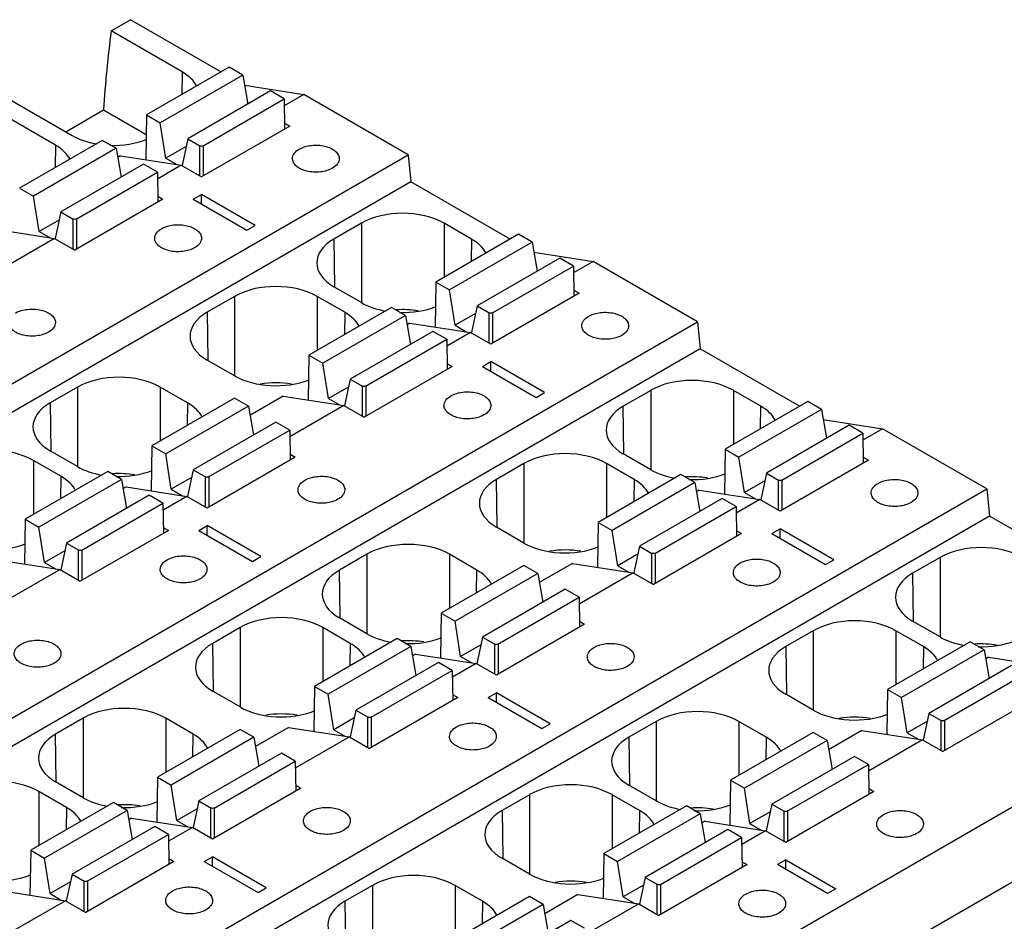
# Model space of a CAD drawing. Header units: inches. Extents: x 0 to 22, y 0 to 17.
# Tile 15 of 51: x 2.4 to 3.4, y 14.4 to 15.3. Entities that reach past the tile are written whole.
import ezdxf

# ---------------------------------------------------------------- set-up
doc = ezdxf.new("R2010")
doc.units = ezdxf.units.IN
doc.header["$LTSCALE"] = 1.21
doc.header["$MEASUREMENT"] = 0
doc.layers.get('0').update_dxf_attribs({"linetype": 'CONTINUOUS'})

msp = doc.modelspace()

# ---------------------------------------------------------------- linework, layer by layer
at = {"color": 7, "linetype": 'CONTINUOUS'}
for p, q in [((2.49389, 15.28703), (2.51344, 15.29832)), ((2.6047, 15.24563), (2.51344, 15.29832)), ((2.56559, 15.24563), (2.49389, 15.28703)), ((2.61305, 15.25045), (2.52953, 15.20223)), ((2.62696, 15.24241), (2.61305, 15.25045)), ((2.62696, 15.24241), (2.54345, 15.19419)), ((2.56559, 15.24563), (2.56525, 15.22285)), ((2.62696, 15.24241), (2.63205, 15.2132)), ((2.62873, 15.23227), (2.68868, 15.22285)), ((2.38267, 15.22281), (2.45437, 15.18141)), ((2.6548, 15.22634), (2.57129, 15.17812)), ((2.66872, 15.2183), (2.6548, 15.22634)), ((2.68868, 15.22285), (2.66883, 15.21139)), ((2.79405, 15.16202), (2.68868, 15.22285)), ((2.43753, 15.17169), (2.36583, 15.21309)), ((2.58675, 15.17097), (2.66872, 15.2183)), ((2.66872, 15.2183), (2.66918, 15.18803)), ((2.44796, 15.18511), (2.48618, 15.20718)), ((2.48618, 15.20718), (2.52923, 15.18232)), ((2.52953, 15.20223), (2.52884, 15.15689)), ((2.52953, 15.20223), (2.54345, 15.19419)), ((2.54912, 15.15849), (2.54345, 15.19419)), ((2.67429, 15.19098), (2.58521, 15.13954)), ((2.66909, 15.19398), (2.67429, 15.19098)), ((2.48499, 15.17651), (2.40147, 15.12829)), ((2.43753, 15.17169), (2.43719, 15.14891)), ((2.49891, 15.16847), (2.48499, 15.17651)), ((2.56962, 15.17033), (2.54912, 15.15849)), ((2.57129, 15.17812), (2.56554, 15.15117)), ((2.57129, 15.17812), (2.58366, 15.17097)), ((2.58354, 15.14051), (2.58354, 15.17105)), ((2.58688, 15.17105), (2.58688, 15.14051)), ((1.64709, 14.49978), (2.79405, 15.16202)), ((2.49891, 15.16847), (2.41539, 15.12025)), ((2.49891, 15.16847), (2.50399, 15.13926)), ((2.50342, 15.16083), (2.50053, 15.15916)), ((2.50342, 15.16083), (2.5648, 15.15133)), ((2.79405, 15.16202), (2.79678, 15.13472)), ((2.52674, 15.1524), (2.44323, 15.10418)), ((2.54066, 15.14436), (2.52674, 15.1524)), ((2.5648, 15.15133), (2.54077, 15.13745)), ((2.54912, 15.15849), (2.56034, 15.15202)), ((2.5648, 15.15133), (2.58521, 15.13954)), ((2.45869, 15.09703), (2.54066, 15.14436)), ((2.54066, 15.14436), (2.54112, 15.11409)), ((2.79678, 15.13472), (1.64982, 14.47248)), ((2.89701, 15.07686), (2.79678, 15.13472)), ((2.40147, 15.12829), (2.41539, 15.12025)), ((2.42106, 15.08455), (2.41539, 15.12025)), ((2.57685, 15.11704), (2.58521, 15.12186)), ((2.58521, 15.11222), (2.58521, 15.12186)), ((2.63949, 15.09052), (2.58521, 15.12186)), ((2.54623, 15.11704), (2.45715, 15.0656)), ((2.54103, 15.12004), (2.54623, 15.11704)), ((2.57685, 15.11704), (2.63114, 15.0857)), ((2.44323, 15.10418), (2.43748, 15.07723)), ((2.44323, 15.10418), (2.4556, 15.09703)), ((2.44157, 15.09639), (2.42106, 15.08455)), ((2.45548, 15.06657), (2.45548, 15.09711)), ((2.45882, 15.09711), (2.45882, 15.06657)), ((2.63114, 15.0857), (2.63949, 15.09052)), ((2.74667, 15.09286), (2.71896, 15.07686)), ((2.74667, 15.09286), (2.74667, 15.01264)), ((2.83019, 15.09286), (2.83019, 15.03828)), ((2.8579, 15.07686), (2.83019, 15.09286)), ((2.37536, 15.08689), (2.43674, 15.07739)), ((2.42106, 15.08455), (2.43228, 15.07808)), ((2.90535, 15.08168), (2.82184, 15.03345)), ((2.91927, 15.07364), (2.90535, 15.08168)), ((2.43674, 15.07739), (2.38209, 15.04583)), ((2.43674, 15.07739), (2.45715, 15.0656)), ((2.71896, 15.07686), (2.71969, 15.02865)), ((2.91927, 15.07364), (2.83576, 15.02542)), ((2.8579, 15.07686), (2.85756, 15.05408)), ((2.91927, 15.07364), (2.92435, 15.04442)), ((2.92104, 15.0635), (2.98099, 15.05408)), ((2.94711, 15.05757), (2.86359, 15.00934)), ((2.96103, 15.04953), (2.94711, 15.05757)), ((2.98099, 15.05408), (2.96114, 15.04261)), ((3.08635, 14.99324), (2.98099, 15.05408)), ((2.87906, 15.0022), (2.96103, 15.04953)), ((2.96103, 15.04953), (2.96149, 15.01925)), ((2.82184, 15.03345), (2.82115, 14.98812)), ((2.82184, 15.03345), (2.83576, 15.02542)), ((2.74667, 15.01264), (2.71896, 15.02864)), ((2.84143, 14.98972), (2.83576, 15.02542)), ((2.9666, 15.02221), (2.87751, 14.97077)), ((2.9614, 15.02521), (2.9666, 15.02221)), ((2.61861, 15.01892), (2.5909, 15.00292)), ((2.61861, 15.01892), (2.61861, 14.9387)), ((2.70213, 15.01892), (2.70213, 14.96434)), ((2.72984, 15.00292), (2.70213, 15.01892)), ((2.5909, 15.00292), (2.59163, 14.95471)), ((2.77729, 15.00774), (2.69378, 14.95951)), ((2.72984, 15.00292), (2.7295, 14.98014)), ((2.79121, 14.9997), (2.77729, 15.00774)), ((2.86193, 15.00155), (2.84143, 14.98972)), ((2.86359, 15.00934), (2.85784, 14.98239)), ((2.86359, 15.00934), (2.87597, 15.0022)), ((2.87584, 14.97173), (2.87584, 15.00227)), ((2.87918, 15.00227), (2.87918, 14.97173)), ((1.93939, 14.331), (3.08635, 14.99324)), ((2.79121, 14.9997), (2.7077, 14.95148)), ((2.79121, 14.9997), (2.79629, 14.97049)), ((2.79573, 14.99205), (2.79283, 14.99038)), ((2.79573, 14.99205), (2.85711, 14.98255)), ((3.08635, 14.99324), (3.08909, 14.96595)), ((2.81905, 14.98363), (2.73554, 14.9354)), ((2.83297, 14.97559), (2.81905, 14.98363)), ((2.85711, 14.98255), (2.83308, 14.96867)), ((2.84143, 14.98972), (2.85264, 14.98324)), ((2.87751, 14.97077), (2.85711, 14.98255)), ((2.751, 14.92826), (2.83297, 14.97559)), ((2.83297, 14.97559), (2.83343, 14.94532)), ((3.08909, 14.96595), (1.94213, 14.30371)), ((3.18931, 14.90808), (3.08909, 14.96595)), ((2.61861, 14.9387), (2.5909, 14.9547)), ((2.69378, 14.95951), (2.69309, 14.91418)), ((2.69378, 14.95951), (2.7077, 14.95148)), ((2.71337, 14.91578), (2.7077, 14.95148)), ((2.83334, 14.95127), (2.83854, 14.94827)), ((2.86916, 14.94827), (2.87751, 14.95309)), ((2.87751, 14.94344), (2.87751, 14.95309)), ((2.9318, 14.92174), (2.87751, 14.95309)), ((2.83854, 14.94827), (2.74946, 14.89683)), ((2.86916, 14.94827), (2.92345, 14.91692)), ((2.73554, 14.9354), (2.72979, 14.90845)), ((2.73554, 14.9354), (2.74791, 14.92826)), ((2.45993, 14.9273), (2.43222, 14.9113)), ((2.45993, 14.9273), (2.45993, 14.84708)), ((2.54345, 14.9273), (2.54345, 14.87272)), ((2.57116, 14.9113), (2.54345, 14.9273)), ((2.73387, 14.92761), (2.71337, 14.91578)), ((2.74779, 14.89779), (2.74779, 14.92833)), ((2.75113, 14.92833), (2.75113, 14.89779)), ((2.92345, 14.91692), (2.9318, 14.92174)), ((3.03898, 14.92408), (3.01127, 14.90808)), ((3.03898, 14.92408), (3.03898, 14.84386)), ((3.12249, 14.92408), (3.12249, 14.8695)), ((3.15021, 14.90808), (3.12249, 14.92408)), ((2.43222, 14.9113), (2.43295, 14.86309)), ((2.61861, 14.91612), (2.5351, 14.86789)), ((2.57116, 14.9113), (2.57082, 14.88852)), ((2.63253, 14.90808), (2.61861, 14.91612)), ((2.66767, 14.91811), (2.63415, 14.89876)), ((2.66767, 14.91811), (2.72905, 14.90861)), ((2.71337, 14.91578), (2.72458, 14.9093)), ((3.19766, 14.9129), (3.11414, 14.86468)), ((3.21158, 14.90486), (3.19766, 14.9129)), ((2.63253, 14.90808), (2.54902, 14.85986)), ((2.63253, 14.90808), (2.63761, 14.87886)), ((2.72905, 14.90861), (2.6744, 14.87705)), ((2.72905, 14.90861), (2.74946, 14.89683)), ((3.012, 14.85987), (3.01127, 14.90808)), ((3.21158, 14.90486), (3.12806, 14.85664)), ((3.14986, 14.8853), (3.15021, 14.90808)), ((3.21158, 14.90486), (3.21666, 14.87565)), ((2.66037, 14.892), (2.57685, 14.84378)), ((2.67429, 14.88397), (2.66037, 14.892)), ((3.21334, 14.89472), (3.2733, 14.8853)), ((2.59232, 14.83664), (2.67429, 14.88397)), ((2.67429, 14.88397), (2.67475, 14.85369)), ((3.23942, 14.88879), (3.1559, 14.84057)), ((3.25334, 14.88075), (3.23942, 14.88879)), ((3.2733, 14.8853), (3.25344, 14.87384)), ((3.37866, 14.82447), (3.2733, 14.8853)), ((3.17137, 14.83342), (3.25334, 14.88075)), ((3.25334, 14.88075), (3.2538, 14.85048)), ((2.45993, 14.84708), (2.43222, 14.86308)), ((2.5351, 14.86789), (2.53441, 14.82256)), ((2.5351, 14.86789), (2.54902, 14.85986)), ((3.11414, 14.86468), (3.11346, 14.81934)), ((3.11414, 14.86468), (3.12806, 14.85664)), ((2.41539, 14.85336), (2.41539, 14.79878)), ((2.4431, 14.83736), (2.41539, 14.85336)), ((2.55469, 14.82416), (2.54902, 14.85986)), ((2.67986, 14.85665), (2.59077, 14.80521)), ((2.67466, 14.85965), (2.67986, 14.85665)), ((3.03898, 14.84386), (3.01127, 14.85986)), ((3.13374, 14.82094), (3.12806, 14.85664)), ((3.25891, 14.85343), (3.16982, 14.80199)), ((3.25371, 14.85643), (3.25891, 14.85343)), ((2.49055, 14.84218), (2.40704, 14.79395)), ((2.50447, 14.83414), (2.49055, 14.84218)), ((2.57685, 14.84378), (2.5711, 14.81683)), ((2.57685, 14.84378), (2.58923, 14.83664)), ((2.91092, 14.85014), (2.88321, 14.83414)), ((2.91092, 14.85014), (2.91092, 14.76992)), ((2.99444, 14.85014), (2.99444, 14.79556)), ((3.02215, 14.83414), (2.99444, 14.85014)), ((2.50447, 14.83414), (2.42096, 14.78592)), ((2.4431, 14.83736), (2.44276, 14.81458)), ((2.50447, 14.83414), (2.50955, 14.80493)), ((2.57519, 14.83599), (2.55469, 14.82416)), ((2.5891, 14.80617), (2.5891, 14.83671)), ((2.59244, 14.83671), (2.59244, 14.80617)), ((2.88394, 14.78593), (2.88321, 14.83414)), ((3.0696, 14.83896), (2.98609, 14.79074)), ((3.02215, 14.83414), (3.0218, 14.81136)), ((3.08352, 14.83092), (3.0696, 14.83896)), ((3.15424, 14.83278), (3.13374, 14.82094)), ((3.1559, 14.84057), (3.15015, 14.81362)), ((3.1559, 14.84057), (3.16828, 14.83342)), ((3.16815, 14.80296), (3.16815, 14.8335)), ((3.17149, 14.8335), (3.17149, 14.80296)), ((2.2317, 14.16223), (3.37866, 14.82447)), ((2.50899, 14.82649), (2.50609, 14.82482)), ((2.50899, 14.82649), (2.57037, 14.81699)), ((2.55469, 14.82416), (2.5659, 14.81768)), ((3.08352, 14.83092), (3.00001, 14.7827)), ((3.08352, 14.83092), (3.0886, 14.80171)), ((3.08803, 14.82328), (3.08514, 14.82161)), ((3.08803, 14.82328), (3.14942, 14.81378)), ((3.37866, 14.82447), (3.3814, 14.79717)), ((2.53231, 14.81807), (2.4488, 14.76984)), ((2.54623, 14.81003), (2.53231, 14.81807)), ((2.57037, 14.81699), (2.54634, 14.80311)), ((2.59077, 14.80521), (2.57037, 14.81699)), ((3.11136, 14.81485), (3.02784, 14.76663)), ((3.12528, 14.80681), (3.11136, 14.81485)), ((3.14942, 14.81378), (3.12538, 14.7999)), ((3.13374, 14.82094), (3.14495, 14.81447)), ((3.16982, 14.80199), (3.14942, 14.81378)), ((2.46426, 14.7627), (2.54623, 14.81003)), ((2.54623, 14.81003), (2.54669, 14.77976)), ((3.04331, 14.75948), (3.12528, 14.80681)), ((3.12528, 14.80681), (3.12574, 14.77654)), ((3.3814, 14.79717), (2.23444, 14.13493)), ((2.40704, 14.79395), (2.40635, 14.74862)), ((2.40704, 14.79395), (2.42096, 14.78592)), ((3.48162, 14.73931), (3.3814, 14.79717)), ((2.42663, 14.75022), (2.42096, 14.78592)), ((2.5518, 14.78271), (2.46272, 14.73127)), ((2.5466, 14.78571), (2.5518, 14.78271)), ((2.58242, 14.78271), (2.59077, 14.78753)), ((2.58242, 14.78271), (2.63671, 14.75136)), ((2.59077, 14.77788), (2.59077, 14.78753)), ((2.64506, 14.75618), (2.59077, 14.78753)), ((2.91092, 14.76992), (2.88321, 14.78592)), ((2.98609, 14.79074), (2.9854, 14.7454)), ((2.98609, 14.79074), (3.00001, 14.7827)), ((3.00568, 14.747), (3.00001, 14.7827)), ((3.12565, 14.78249), (3.13085, 14.77949)), ((3.16147, 14.77949), (3.16982, 14.78431)), ((3.16982, 14.77467), (3.16982, 14.78431)), ((3.22411, 14.75297), (3.16982, 14.78431)), ((3.13085, 14.77949), (3.04176, 14.72805)), ((3.16147, 14.77949), (3.21576, 14.74815)), ((2.44713, 14.76205), (2.42663, 14.75022)), ((2.4488, 14.76984), (2.44304, 14.74289)), ((2.4488, 14.76984), (2.46117, 14.7627)), ((2.46104, 14.73223), (2.46104, 14.76277)), ((2.46439, 14.76277), (2.46439, 14.73223)), ((3.02784, 14.76663), (3.02209, 14.73968)), ((3.02784, 14.76663), (3.04022, 14.75948)), ((2.38093, 14.75255), (2.44231, 14.74305)), ((2.63671, 14.75136), (2.64506, 14.75618)), ((2.75224, 14.75852), (2.72453, 14.74252)), ((2.75224, 14.75852), (2.75224, 14.6783)), ((2.83575, 14.75852), (2.83575, 14.70394)), ((2.86347, 14.74252), (2.83575, 14.75852)), ((3.02618, 14.75884), (3.00568, 14.747)), ((3.04009, 14.72902), (3.04009, 14.75956)), ((3.04343, 14.75956), (3.04343, 14.72902)), ((3.21576, 14.74815), (3.22411, 14.75297)), ((3.33129, 14.75531), (3.30358, 14.73931)), ((3.33129, 14.75531), (3.33129, 14.67509)), ((2.44231, 14.74305), (2.38765, 14.71149)), ((2.42663, 14.75022), (2.43784, 14.74374)), ((2.44231, 14.74305), (2.46272, 14.73127)), ((2.72526, 14.69431), (2.72453, 14.74252)), ((2.91092, 14.74734), (2.8274, 14.69912)), ((2.86312, 14.71974), (2.86347, 14.74252)), ((2.92484, 14.7393), (2.91092, 14.74734)), ((2.95998, 14.74934), (2.92646, 14.72999)), ((2.95998, 14.74934), (3.02136, 14.73984)), ((3.00568, 14.747), (3.01689, 14.74053)), ((2.92484, 14.7393), (2.84132, 14.69108)), ((2.92484, 14.7393), (2.92992, 14.71009)), ((3.02136, 14.73984), (2.9667, 14.70828)), ((3.02136, 14.73984), (3.04176, 14.72805)), ((3.30358, 14.73931), (3.3043, 14.6911)), ((2.95268, 14.72323), (2.86916, 14.67501)), ((2.9666, 14.71519), (2.95268, 14.72323)), ((2.88463, 14.66786), (2.9666, 14.71519)), ((2.9666, 14.71519), (2.96706, 14.68492)), ((2.75224, 14.6783), (2.72453, 14.6943)), ((2.8274, 14.69912), (2.82672, 14.65378)), ((2.8274, 14.69912), (2.84132, 14.69108)), ((2.62418, 14.68458), (2.59647, 14.66858)), ((2.62418, 14.68458), (2.62418, 14.60436)), ((2.7077, 14.68458), (2.7077, 14.63)), ((2.73541, 14.66858), (2.7077, 14.68458)), ((2.847, 14.65538), (2.84132, 14.69108)), ((2.97217, 14.68787), (2.88308, 14.63643)), ((2.96697, 14.69087), (2.97217, 14.68787)), ((3.33129, 14.67509), (3.30358, 14.69109)), ((2.78286, 14.6734), (2.69935, 14.62518)), ((2.79678, 14.66536), (2.78286, 14.6734)), ((2.86916, 14.67501), (2.86341, 14.64806)), ((2.86916, 14.67501), (2.88154, 14.66786)), ((3.20323, 14.68137), (3.17552, 14.66537)), ((3.20323, 14.68137), (3.20323, 14.60115)), ((3.28674, 14.68137), (3.28674, 14.62679)), ((3.31446, 14.66537), (3.28674, 14.68137)), ((2.5972, 14.62037), (2.59647, 14.66858)), ((2.79678, 14.66536), (2.71326, 14.61714)), ((2.73541, 14.66858), (2.73506, 14.6458)), ((2.79678, 14.66536), (2.80186, 14.63615)), ((2.8675, 14.66722), (2.847, 14.65538)), ((2.88141, 14.6374), (2.88141, 14.66794)), ((2.88475, 14.66794), (2.88475, 14.6374)), ((3.17552, 14.66537), (3.17625, 14.61716)), ((3.36191, 14.67019), (3.27839, 14.62197)), ((3.31446, 14.66537), (3.31411, 14.64259)), ((3.37583, 14.66215), (3.36191, 14.67019)), ((2.52235, 13.99441), (3.66931, 14.65665)), ((2.80129, 14.65772), (2.7984, 14.65605)), ((2.80129, 14.65772), (2.86268, 14.64822)), ((2.847, 14.65538), (2.85821, 14.64891)), ((3.37583, 14.66215), (3.29231, 14.61393)), ((3.37583, 14.66215), (3.38091, 14.63294)), ((3.38034, 14.6545), (3.37745, 14.65283)), ((3.38034, 14.6545), (3.44173, 14.645)), ((2.82462, 14.64929), (2.7411, 14.60107)), ((2.83854, 14.64125), (2.82462, 14.64929)), ((2.86268, 14.64822), (2.83864, 14.63434)), ((2.88308, 14.63643), (2.86268, 14.64822)), ((3.40367, 14.64608), (3.32015, 14.59785)), ((2.75657, 14.59392), (2.83854, 14.64125)), ((2.83854, 14.64125), (2.839, 14.61098)), ((3.33562, 14.59071), (3.41759, 14.63804)), ((2.69935, 14.62518), (2.69866, 14.57984)), ((2.69935, 14.62518), (2.71326, 14.61714)), ((2.62418, 14.60436), (2.59647, 14.62036)), ((2.71894, 14.58144), (2.71326, 14.61714)), ((2.84411, 14.61393), (2.75502, 14.56249)), ((2.83891, 14.61693), (2.84411, 14.61393)), ((2.87473, 14.61393), (2.88308, 14.61875)), ((2.87473, 14.61393), (2.92902, 14.58259)), ((2.88308, 14.60911), (2.88308, 14.61875)), ((2.93737, 14.58741), (2.88308, 14.61875)), ((3.20323, 14.60115), (3.17552, 14.61715)), ((3.27839, 14.62197), (3.27771, 14.57663)), ((3.27839, 14.62197), (3.29231, 14.61393)), ((3.29799, 14.57823), (3.29231, 14.61393)), ((3.42316, 14.61072), (3.33407, 14.55928)), ((2.4655, 14.59296), (2.43779, 14.57696)), ((2.4655, 14.59296), (2.4655, 14.51274)), ((2.54901, 14.59296), (2.54901, 14.53838)), ((2.57673, 14.57696), (2.54901, 14.59296)), ((2.73944, 14.59328), (2.71894, 14.58144)), ((2.7411, 14.60107), (2.73535, 14.57412)), ((2.7411, 14.60107), (2.75348, 14.59392)), ((2.75335, 14.56346), (2.75335, 14.594)), ((2.75669, 14.594), (2.75669, 14.56346)), ((3.32015, 14.59785), (3.3144, 14.5709)), ((3.32015, 14.59785), (3.33253, 14.59071)), ((2.52953, 13.92276), (3.67649, 14.585)), ((2.67324, 14.58378), (2.63972, 14.56443)), ((2.67324, 14.58378), (2.73462, 14.57428)), ((2.92902, 14.58259), (2.93737, 14.58741)), ((3.04455, 14.58975), (3.01684, 14.57375)), ((3.04455, 14.58975), (3.04455, 14.50953)), ((3.12806, 14.58975), (3.12806, 14.53517)), ((3.15578, 14.57375), (3.12806, 14.58975)), ((3.31849, 14.59006), (3.29799, 14.57823)), ((3.3324, 14.56024), (3.3324, 14.59078)), ((3.33574, 14.59078), (3.33574, 14.56024)), ((2.43852, 14.52875), (2.43779, 14.57696)), ((2.62418, 14.58178), (2.54066, 14.53356)), ((2.6381, 14.57374), (2.55458, 14.52552)), ((2.57638, 14.55418), (2.57673, 14.57696)), ((2.6381, 14.57374), (2.62418, 14.58178)), ((2.6381, 14.57374), (2.64318, 14.54453)), ((2.73462, 14.57428), (2.67996, 14.54272)), ((2.71894, 14.58144), (2.73015, 14.57497)), ((2.73462, 14.57428), (2.75502, 14.56249)), ((3.01684, 14.57375), (3.01756, 14.52554)), ((3.20323, 14.57857), (3.11971, 14.53034)), ((3.15578, 14.57375), (3.15543, 14.55097)), ((3.21715, 14.57053), (3.20323, 14.57857)), ((3.25228, 14.58056), (3.21877, 14.56121)), ((3.25228, 14.58056), (3.31367, 14.57106)), ((3.29799, 14.57823), (3.3092, 14.57175)), ((3.21715, 14.57053), (3.13363, 14.52231)), ((3.21715, 14.57053), (3.22223, 14.54131)), ((3.31367, 14.57106), (3.25901, 14.5395)), ((3.31367, 14.57106), (3.33407, 14.55928)), ((2.66594, 14.55767), (2.58242, 14.50945)), ((2.67986, 14.54963), (2.66594, 14.55767)), ((3.24499, 14.55446), (3.16147, 14.50623)), ((3.25891, 14.54642), (3.24499, 14.55446)), ((2.59789, 14.5023), (2.67986, 14.54963)), ((2.67986, 14.54963), (2.68032, 14.51936)), ((3.17693, 14.49909), (3.25891, 14.54642)), ((3.25891, 14.54642), (3.25936, 14.51614)), ((2.54066, 14.53356), (2.53998, 14.48822)), ((2.54066, 14.53356), (2.55458, 14.52552)), ((2.4655, 14.51274), (2.43779, 14.52874)), ((2.56026, 14.48982), (2.55458, 14.52552)), ((2.68023, 14.52531), (2.68543, 14.52231)), ((3.04455, 14.50953), (3.01684, 14.52553)), ((3.11971, 14.53034), (3.11903, 14.48501)), ((3.11971, 14.53034), (3.13363, 14.52231)), ((2.42096, 14.51902), (2.42096, 14.46444)), ((2.44867, 14.50302), (2.42096, 14.51902)), ((2.68543, 14.52231), (2.59634, 14.47087)), ((2.91649, 14.51581), (2.88878, 14.49981)), ((2.91649, 14.51581), (2.91649, 14.43559)), ((3, 14.51581), (3, 14.46123)), ((3.02772, 14.49981), (3, 14.51581)), ((3.13931, 14.48661), (3.13363, 14.52231)), ((3.26447, 14.5191), (3.17539, 14.46766)), ((3.25927, 14.5221), (3.26447, 14.5191)), ((2.49612, 14.50784), (2.41261, 14.45962)), ((2.51004, 14.4998), (2.49612, 14.50784)), ((2.58242, 14.50945), (2.57667, 14.4825)), ((2.58242, 14.50945), (2.5948, 14.5023)), ((3.07517, 14.50463), (2.99165, 14.4564)), ((3.08909, 14.49659), (3.07517, 14.50463)), ((3.16147, 14.50623), (3.15572, 14.47928)), ((3.16147, 14.50623), (3.17385, 14.49909)), ((2.51004, 14.4998), (2.42652, 14.45158)), ((2.44867, 14.50302), (2.44832, 14.48024)), ((2.51004, 14.4998), (2.51512, 14.47059)), ((2.58076, 14.50166), (2.56026, 14.48982)), ((2.59467, 14.47184), (2.59467, 14.50238)), ((2.59801, 14.50238), (2.59801, 14.47184)), ((2.88878, 14.49981), (2.88951, 14.4516)), ((3.08909, 14.49659), (3.00557, 14.44837)), ((3.02772, 14.49981), (3.02737, 14.47703)), ((3.08909, 14.49659), (3.09417, 14.46738)), ((3.15981, 14.49844), (3.13931, 14.48661)), ((3.17372, 14.46862), (3.17372, 14.49916)), ((3.17706, 14.49916), (3.17706, 14.46862)), ((2.53788, 14.48373), (2.45436, 14.43551)), ((2.51455, 14.49216), (2.51166, 14.49049)), ((2.51455, 14.49216), (2.57594, 14.48266)), ((2.5518, 14.47569), (2.53788, 14.48373)), ((2.56026, 14.48982), (2.57147, 14.48335)), ((3.0936, 14.48894), (3.09071, 14.48727)), ((3.0936, 14.48894), (3.15499, 14.47944)), ((3.13931, 14.48661), (3.15052, 14.48013)), ((2.46983, 14.42836), (2.5518, 14.47569)), ((2.5518, 14.47569), (2.55226, 14.44542)), ((2.57594, 14.48266), (2.5519, 14.46878)), ((2.59634, 14.47087), (2.57594, 14.48266)), ((3.11693, 14.48052), (3.03341, 14.43229)), ((3.13085, 14.47248), (3.11693, 14.48052)), ((3.15499, 14.47944), (3.13095, 14.46556)), ((3.17539, 14.46766), (3.15499, 14.47944)), ((3.04887, 14.42515), (3.13085, 14.47248)), ((3.13085, 14.47248), (3.13131, 14.44221)), ((2.41261, 14.45962), (2.41192, 14.41428)), ((2.41261, 14.45962), (2.42652, 14.45158)), ((2.99165, 14.4564), (2.99097, 14.41107)), ((2.99165, 14.4564), (3.00557, 14.44837)), ((2.4322, 14.41588), (2.42652, 14.45158)), ((2.55737, 14.44837), (2.46828, 14.39693)), ((2.55217, 14.45137), (2.55737, 14.44837)), ((2.58799, 14.44837), (2.59634, 14.45319)), ((2.58799, 14.44837), (2.64228, 14.41703)), ((2.59634, 14.44355), (2.59634, 14.45319)), ((2.65063, 14.42185), (2.59634, 14.45319)), ((2.91649, 14.43559), (2.88878, 14.45159)), ((3.01125, 14.41267), (3.00557, 14.44837)), ((3.13642, 14.44516), (3.04733, 14.39372)), ((3.13122, 14.44816), (3.13642, 14.44516)), ((3.17539, 14.44998), (3.16704, 14.44516)), ((3.21772, 14.4159), (3.16704, 14.44516)), ((3.17539, 14.44033), (3.17539, 14.44998)), ((3.17539, 14.44998), (3.22607, 14.42072)), ((2.45436, 14.43551), (2.44861, 14.40856)), ((2.45436, 14.43551), (2.46674, 14.42836)), ((2.4527, 14.42772), (2.4322, 14.41588)), ((2.46661, 14.3979), (2.46661, 14.42844)), ((2.46995, 14.42844), (2.46995, 14.3979)), ((2.75781, 14.42419), (2.7301, 14.40819)), ((2.75781, 14.42419), (2.75781, 14.34397)), ((2.84132, 14.42419), (2.84132, 14.36961)), ((2.86904, 14.40819), (2.84132, 14.42419)), ((3.03175, 14.4245), (3.01125, 14.41267)), ((3.03341, 14.43229), (3.02766, 14.40534)), ((3.03341, 14.43229), (3.04579, 14.42515)), ((3.04566, 14.39468), (3.04566, 14.42522)), ((3.049, 14.42522), (3.049, 14.39468)), ((2.3865, 14.41822), (2.44788, 14.40872)), ((2.4322, 14.41588), (2.44341, 14.40941)), ((2.64228, 14.41703), (2.65063, 14.42185)), ((2.96554, 14.415), (2.93203, 14.39565)), ((2.96554, 14.415), (3.02693, 14.4055)), ((3.22607, 14.42072), (3.21772, 14.4159)), ((2.44788, 14.40872), (2.39322, 14.37716)), ((2.44788, 14.40872), (2.46828, 14.39693)), ((2.7301, 14.40819), (2.73082, 14.35998)), ((2.91649, 14.41301), (2.83297, 14.36478)), ((2.93041, 14.40497), (2.84689, 14.35675)), ((2.86904, 14.40819), (2.86869, 14.38541)), ((2.93041, 14.40497), (2.91649, 14.41301)), ((2.93041, 14.40497), (2.93549, 14.37575)), ((3.02693, 14.4055), (2.97227, 14.37394)), ((3.01125, 14.41267), (3.02246, 14.40619)), ((3.02693, 14.4055), (3.04733, 14.39372)), ((2.95825, 14.38889), (2.87473, 14.34067)), ((2.97217, 14.38086), (2.95825, 14.38889))]:
    msp.add_line(p, q, dxfattribs=at)
for centre, major_axis, ratio, start_param, end_param in [((3.55144, 14.51323), (-0.74525, 1.31375), 0.582348, 0.658223, 0.726332), ((2.52383, 15.22152), (0.05906, 0), 0.577343, 0.291561, 0.78536), ((2.49612, 15.20553), (0.05906, 0), 0.577431, -2.356156, -1.862359), ((2.39577, 15.14758), (0.05906, 0), 0.577343, 0.291561, 0.78536), ((2.49612, 15.20553), (0.05906, 0), 0.577431, -1.623029, -0.968842), ((2.78843, 15.06875), (0.05906, 0), 0.577431, 0.785436, 2.356156), ((2.76072, 15.05275), (0.05906, 0), 0.577343, 2.356233, 3.926953), ((2.81614, 15.05275), (0.05906, 0), 0.577343, 0.291561, 0.78536), ((2.66037, 14.99481), (0.05906, 0), 0.577431, 0.785436, 2.356156), ((2.78843, 15.03675), (0.05906, 0), 0.577431, -2.356156, -1.862359), ((2.63266, 14.97881), (0.05906, 0), 0.577343, 2.356233, 3.926953), ((2.68808, 14.97881), (0.05906, 0), 0.577343, 0.291561, 0.78536), ((2.78843, 14.97147), (0.05906, 0), 0.577431, 1.300273, 1.682469), ((2.78843, 15.03675), (0.05906, 0), 0.577431, -1.623029, -0.968842), ((2.50169, 14.90319), (0.05906, 0), 0.577431, 0.785436, 2.356156), ((2.66037, 14.96281), (0.05906, 0), 0.577431, -2.356156, -0.968842), ((2.66037, 14.89753), (0.05906, 0), 0.577431, 1.300273, 1.841325), ((3.08074, 14.89997), (0.05906, 0), 0.577431, 0.785436, 2.356156), ((2.47398, 14.88719), (0.05906, 0), 0.577343, 2.356233, 3.926953), ((2.5294, 14.88719), (0.05906, 0), 0.577343, 0.291561, 0.78536), ((3.05303, 14.88397), (0.05906, 0), 0.577343, 2.356233, 3.926953), ((3.10844, 14.88397), (0.05906, 0), 0.577343, 0.291561, 0.78536), ((2.37363, 14.82925), (0.05906, 0), 0.577431, 0.785436, 2.356156), ((2.95268, 14.82603), (0.05906, 0), 0.577431, 0.785436, 2.356156), ((2.50169, 14.87119), (0.05906, 0), 0.577431, -2.356156, -1.862359), ((2.50169, 14.87119), (0.05906, 0), 0.577431, -1.623029, -0.968842), ((3.08074, 14.86798), (0.05906, 0), 0.577431, -2.356156, -1.862359), ((2.40134, 14.81325), (0.05906, 0), 0.577343, 0.291561, 0.78536), ((2.50169, 14.80591), (0.05906, 0), 0.577431, 1.300273, 1.682469), ((2.92497, 14.81003), (0.05906, 0), 0.577343, 2.356233, 3.926953), ((2.98039, 14.81003), (0.05906, 0), 0.577343, 0.291561, 0.78536), ((3.08074, 14.8027), (0.05906, 0), 0.577431, 1.300273, 1.682469), ((3.08074, 14.86798), (0.05906, 0), 0.577431, -1.623029, -0.968842), ((2.37363, 14.79725), (0.05906, 0), 0.577431, -2.356156, -0.968842), ((2.794, 14.73441), (0.05906, 0), 0.577431, 0.785436, 2.356156), ((2.95268, 14.79404), (0.05906, 0), 0.577431, -2.356156, -0.968842), ((2.95268, 14.72876), (0.05906, 0), 0.577431, 1.300273, 1.841325), ((3.37305, 14.7312), (0.05906, 0), 0.577431, 0.785436, 2.356156), ((2.76629, 14.71841), (0.05906, 0), 0.577343, 2.356233, 3.926953), ((2.8217, 14.71841), (0.05906, 0), 0.577343, 0.291561, 0.78536), ((3.34534, 14.7152), (0.05906, 0), 0.577343, 2.356233, 3.926953), ((2.66594, 14.66047), (0.05906, 0), 0.577431, 0.785436, 2.356156), ((3.24499, 14.65726), (0.05906, 0), 0.577431, 0.785436, 2.356156), ((2.794, 14.70242), (0.05906, 0), 0.577431, -2.356156, -1.862359), ((2.794, 14.70242), (0.05906, 0), 0.577431, -1.623029, -0.968842), ((3.37305, 14.6992), (0.05906, 0), 0.577431, -2.356156, -1.862359), ((2.63823, 14.64447), (0.05906, 0), 0.577343, 2.356233, 3.926953), ((2.69365, 14.64447), (0.05906, 0), 0.577343, 0.291561, 0.78536), ((2.794, 14.63714), (0.05906, 0), 0.577431, 1.300273, 1.682469), ((3.21728, 14.64126), (0.05906, 0), 0.577343, 2.356233, 3.926953), ((3.27269, 14.64126), (0.05906, 0), 0.577343, 0.291561, 0.78536), ((3.37305, 14.63392), (0.05906, 0), 0.577431, 1.300273, 1.682469), ((3.37305, 14.6992), (0.05906, 0), 0.577431, -1.623029, -0.968842), ((2.50726, 14.56885), (0.05906, 0), 0.577431, 0.785436, 2.356156), ((2.66594, 14.62848), (0.05906, 0), 0.577431, -2.356156, -0.968842), ((3.08631, 14.56564), (0.05906, 0), 0.577431, 0.785436, 2.356156), ((2.66594, 14.5632), (0.05906, 0), 0.577431, 1.300273, 1.841325), ((3.24499, 14.62526), (0.05906, 0), 0.577431, -2.356156, -0.968842), ((3.24499, 14.55998), (0.05906, 0), 0.577431, 1.300273, 1.841325), ((2.47955, 14.55285), (0.05906, 0), 0.577343, 2.356233, 3.926953), ((2.53496, 14.55285), (0.05906, 0), 0.577343, 0.291561, 0.78536), ((3.0586, 14.54964), (0.05906, 0), 0.577343, 2.356233, 3.926953), ((3.11401, 14.54964), (0.05906, 0), 0.577343, 0.291561, 0.78536), ((2.3792, 14.49491), (0.05906, 0), 0.577431, 0.785436, 2.356156), ((2.95825, 14.4917), (0.05906, 0), 0.577431, 0.785436, 2.356156), ((2.50726, 14.53686), (0.05906, 0), 0.577431, -2.356156, -1.862359), ((2.50726, 14.47158), (0.05906, 0), 0.577431, 1.300273, 1.682469), ((2.50726, 14.53686), (0.05906, 0), 0.577431, -1.623029, -0.968842), ((3.08631, 14.53364), (0.05906, 0), 0.577431, -2.356156, -1.862359), ((3.08631, 14.53364), (0.05906, 0), 0.577431, -1.623029, -0.968842), ((2.40691, 14.47891), (0.05906, 0), 0.577343, 0.291561, 0.78536), ((2.93054, 14.4757), (0.05906, 0), 0.577343, 2.356233, 3.926953), ((2.98595, 14.4757), (0.05906, 0), 0.577343, 0.291561, 0.78536), ((3.08631, 14.46836), (0.05906, 0), 0.577431, 1.300273, 1.682469), ((2.3792, 14.46292), (0.05906, 0), 0.577431, -2.356156, -0.968842), ((2.79957, 14.40008), (0.05906, 0), 0.577431, 0.785436, 2.356156), ((2.95825, 14.4597), (0.05906, 0), 0.577431, -2.356156, -0.968842), ((2.95825, 14.39442), (0.05906, 0), 0.577431, 1.300273, 1.841325), ((2.77186, 14.38408), (0.05906, 0), 0.577343, 2.356233, 3.926953), ((2.82727, 14.38408), (0.05906, 0), 0.577343, 0.291561, 0.78536)]:
    msp.add_ellipse(centre, major_axis=major_axis, ratio=ratio, start_param=start_param, end_param=end_param, dxfattribs=at)
for points, knots in [([(2.58675, 15.17097), (2.58629, 15.17071), (2.58521, 15.17059), (2.58412, 15.17071), (2.58366, 15.17097)], [0, 0, 0, 0, 0.5, 1, 1, 1, 1]), ([(2.68403, 15.16767), (2.68769, 15.16978), (2.69642, 15.17215), (2.70747, 15.17159), (2.71558, 15.16889), (2.72032, 15.16599), (2.72354, 15.16234), (2.72436, 15.15939), (2.72436, 15.15803)], [0, 0, 0, 0, 0.269931, 0.561319, 0.695461, 0.813132, 0.912847, 1, 1, 1, 1]), ([(2.67712, 15.15803), (2.67711, 15.15987), (2.67872, 15.16398), (2.68208, 15.16655), (2.68403, 15.16767)], [0, 0, 0, 0, 0.449251, 1, 1, 1, 1]), ([(2.71744, 15.14838), (2.71379, 15.14627), (2.70505, 15.14391), (2.69401, 15.14447), (2.6859, 15.14717), (2.68115, 15.15006), (2.67794, 15.15372), (2.67712, 15.15667), (2.67712, 15.15803)], [0, 0, 0, 0, 0.269931, 0.561319, 0.695461, 0.813132, 0.912847, 1, 1, 1, 1]), ([(2.72436, 15.15803), (2.72436, 15.15619), (2.72275, 15.15208), (2.71939, 15.14951), (2.71744, 15.14838)], [0, 0, 0, 0, 0.449251, 1, 1, 1, 1]), ([(2.45869, 15.09703), (2.45824, 15.09677), (2.45715, 15.09665), (2.45606, 15.09677), (2.4556, 15.09703)], [0, 0, 0, 0, 0.5, 1, 1, 1, 1]), ([(2.54484, 15.0873), (2.54849, 15.08941), (2.55723, 15.09178), (2.56828, 15.09122), (2.57638, 15.08852), (2.58113, 15.08562), (2.58434, 15.08197), (2.58516, 15.07902), (2.58516, 15.07766)], [0, 0, 0, 0, 0.269931, 0.561319, 0.695461, 0.813132, 0.912847, 1, 1, 1, 1]), ([(2.53792, 15.07766), (2.53792, 15.0795), (2.53953, 15.08361), (2.54289, 15.08618), (2.54484, 15.0873)], [0, 0, 0, 0, 0.449251, 1, 1, 1, 1]), ([(2.57825, 15.06802), (2.57459, 15.06591), (2.56586, 15.06354), (2.55481, 15.0641), (2.5467, 15.0668), (2.54196, 15.0697), (2.53875, 15.07335), (2.53792, 15.0763), (2.53792, 15.07766)], [0, 0, 0, 0, 0.269931, 0.561319, 0.695461, 0.813132, 0.912847, 1, 1, 1, 1]), ([(2.58516, 15.07766), (2.58517, 15.07582), (2.58356, 15.07171), (2.5802, 15.06914), (2.57825, 15.06802)], [0, 0, 0, 0, 0.449251, 1, 1, 1, 1]), ([(2.39729, 15.00211), (2.40095, 15.00422), (2.40968, 15.00659), (2.42073, 15.00603), (2.42884, 15.00333), (2.43358, 15.00043), (2.43679, 14.99678), (2.43762, 14.99383), (2.43762, 14.99247)], [0, 0, 0, 0, 0.269931, 0.561319, 0.695461, 0.813132, 0.912847, 1, 1, 1, 1]), ([(2.87906, 15.0022), (2.8786, 15.00194), (2.87751, 15.00182), (2.87643, 15.00194), (2.87597, 15.0022)], [0, 0, 0, 0, 0.5, 1, 1, 1, 1]), ([(2.97634, 14.9989), (2.98, 15.00101), (2.98873, 15.00337), (2.99978, 15.00281), (3.00789, 15.00011), (3.01263, 14.99722), (3.01584, 14.99356), (3.01667, 14.99062), (3.01667, 14.98925)], [0, 0, 0, 0, 0.269931, 0.561319, 0.695461, 0.813132, 0.912847, 1, 1, 1, 1]), ([(2.4307, 14.98282), (2.42705, 14.98071), (2.41831, 14.97835), (2.40727, 14.97891), (2.39916, 14.98161), (2.39441, 14.9845), (2.3912, 14.98816), (2.39038, 14.99111), (2.39038, 14.99247)], [0, 0, 0, 0, 0.269931, 0.561319, 0.695461, 0.813132, 0.912847, 1, 1, 1, 1]), ([(2.43762, 14.99247), (2.43762, 14.99063), (2.43601, 14.98652), (2.43265, 14.98395), (2.4307, 14.98282)], [0, 0, 0, 0, 0.449251, 1, 1, 1, 1]), ([(2.96942, 14.98925), (2.96942, 14.99109), (2.97103, 14.9952), (2.97439, 14.99777), (2.97634, 14.9989)], [0, 0, 0, 0, 0.449251, 1, 1, 1, 1]), ([(3.00975, 14.97961), (3.00609, 14.9775), (2.99736, 14.97514), (2.98631, 14.97569), (2.9782, 14.9784), (2.97346, 14.98129), (2.97025, 14.98494), (2.96942, 14.98789), (2.96942, 14.98925)], [0, 0, 0, 0, 0.269931, 0.561319, 0.695461, 0.813132, 0.912847, 1, 1, 1, 1]), ([(3.01667, 14.98925), (3.01667, 14.98741), (3.01506, 14.98331), (3.0117, 14.98074), (3.00975, 14.97961)], [0, 0, 0, 0, 0.449251, 1, 1, 1, 1]), ([(2.751, 14.92826), (2.75054, 14.928), (2.74946, 14.92788), (2.74837, 14.928), (2.74791, 14.92826)], [0, 0, 0, 0, 0.5, 1, 1, 1, 1]), ([(2.83715, 14.91853), (2.8408, 14.92064), (2.84954, 14.923), (2.86058, 14.92244), (2.86869, 14.91974), (2.87344, 14.91685), (2.87665, 14.9132), (2.87747, 14.91025), (2.87747, 14.90889)], [0, 0, 0, 0, 0.269931, 0.561319, 0.695461, 0.813132, 0.912847, 1, 1, 1, 1]), ([(2.83023, 14.90889), (2.83023, 14.91073), (2.83184, 14.91483), (2.83519, 14.9174), (2.83715, 14.91853)], [0, 0, 0, 0, 0.449251, 1, 1, 1, 1]), ([(2.87055, 14.89924), (2.8669, 14.89713), (2.85816, 14.89477), (2.84712, 14.89533), (2.83901, 14.89803), (2.83427, 14.90092), (2.83105, 14.90457), (2.83023, 14.90752), (2.83023, 14.90889)], [0, 0, 0, 0, 0.269931, 0.561319, 0.695461, 0.813132, 0.912847, 1, 1, 1, 1]), ([(2.87747, 14.90889), (2.87747, 14.90705), (2.87586, 14.90294), (2.87251, 14.90037), (2.87055, 14.89924)], [0, 0, 0, 0, 0.449251, 1, 1, 1, 1]), ([(2.59232, 14.83664), (2.59186, 14.83638), (2.59077, 14.83626), (2.58969, 14.83638), (2.58923, 14.83664)], [0, 0, 0, 0, 0.5, 1, 1, 1, 1]), ([(2.68268, 14.82369), (2.68268, 14.82553), (2.68429, 14.82964), (2.68765, 14.83221), (2.6896, 14.83334)], [0, 0, 0, 0, 0.449251, 1, 1, 1, 1]), ([(2.6896, 14.83334), (2.69326, 14.83545), (2.70199, 14.83781), (2.71304, 14.83725), (2.72115, 14.83455), (2.72589, 14.83166), (2.7291, 14.828), (2.72993, 14.82506), (2.72993, 14.82369)], [0, 0, 0, 0, 0.269931, 0.561319, 0.695461, 0.813132, 0.912847, 1, 1, 1, 1]), ([(3.17137, 14.83342), (3.17091, 14.83316), (3.16982, 14.83304), (3.16873, 14.83316), (3.16828, 14.83342)], [0, 0, 0, 0, 0.5, 1, 1, 1, 1]), ([(3.26865, 14.83012), (3.2723, 14.83223), (3.28104, 14.8346), (3.29209, 14.83404), (3.30019, 14.83134), (3.30494, 14.82844), (3.30815, 14.82479), (3.30897, 14.82184), (3.30897, 14.82048)], [0, 0, 0, 0, 0.269931, 0.561319, 0.695461, 0.813132, 0.912847, 1, 1, 1, 1]), ([(2.72301, 14.81405), (2.71935, 14.81194), (2.71062, 14.80958), (2.69957, 14.81013), (2.69146, 14.81284), (2.68672, 14.81573), (2.68351, 14.81938), (2.68268, 14.82233), (2.68268, 14.82369)], [0, 0, 0, 0, 0.269931, 0.561319, 0.695461, 0.813132, 0.912847, 1, 1, 1, 1]), ([(2.72993, 14.82369), (2.72993, 14.82185), (2.72832, 14.81775), (2.72496, 14.81518), (2.72301, 14.81405)], [0, 0, 0, 0, 0.449251, 1, 1, 1, 1]), ([(3.26173, 14.82048), (3.26173, 14.82232), (3.26334, 14.82643), (3.2667, 14.829), (3.26865, 14.83012)], [0, 0, 0, 0, 0.449251, 1, 1, 1, 1]), ([(3.30206, 14.81083), (3.2984, 14.80872), (3.28967, 14.80636), (3.27862, 14.80692), (3.27051, 14.80962), (3.26577, 14.81251), (3.26256, 14.81617), (3.26173, 14.81912), (3.26173, 14.82048)], [0, 0, 0, 0, 0.269931, 0.561319, 0.695461, 0.813132, 0.912847, 1, 1, 1, 1]), ([(3.30897, 14.82048), (3.30898, 14.81864), (3.30737, 14.81453), (3.30401, 14.81196), (3.30206, 14.81083)], [0, 0, 0, 0, 0.449251, 1, 1, 1, 1]), ([(2.46426, 14.7627), (2.4638, 14.76244), (2.46272, 14.76232), (2.46163, 14.76244), (2.46117, 14.7627)], [0, 0, 0, 0, 0.5, 1, 1, 1, 1]), ([(2.54349, 14.74332), (2.54349, 14.74517), (2.5451, 14.74927), (2.54845, 14.75184), (2.55041, 14.75297)], [0, 0, 0, 0, 0.449251, 1, 1, 1, 1]), ([(2.55041, 14.75297), (2.55406, 14.75508), (2.5628, 14.75744), (2.57384, 14.75688), (2.58195, 14.75418), (2.5867, 14.75129), (2.58991, 14.74764), (2.59073, 14.74469), (2.59073, 14.74332)], [0, 0, 0, 0, 0.269931, 0.561319, 0.695461, 0.813132, 0.912847, 1, 1, 1, 1]), ([(3.04331, 14.75948), (3.04285, 14.75922), (3.04176, 14.7591), (3.04067, 14.75922), (3.04022, 14.75948)], [0, 0, 0, 0, 0.5, 1, 1, 1, 1]), ([(3.12946, 14.74975), (3.13311, 14.75186), (3.14185, 14.75423), (3.15289, 14.75367), (3.161, 14.75097), (3.16574, 14.74807), (3.16896, 14.74442), (3.16978, 14.74147), (3.16978, 14.74011)], [0, 0, 0, 0, 0.269931, 0.561319, 0.695461, 0.813132, 0.912847, 1, 1, 1, 1]), ([(2.58381, 14.73368), (2.58016, 14.73157), (2.57142, 14.72921), (2.56038, 14.72977), (2.55227, 14.73247), (2.54753, 14.73536), (2.54431, 14.73901), (2.54349, 14.74196), (2.54349, 14.74332)], [0, 0, 0, 0, 0.269931, 0.561319, 0.695461, 0.813132, 0.912847, 1, 1, 1, 1]), ([(2.59073, 14.74332), (2.59073, 14.74148), (2.58912, 14.73738), (2.58577, 14.73481), (2.58381, 14.73368)], [0, 0, 0, 0, 0.449251, 1, 1, 1, 1]), ([(3.12254, 14.74011), (3.12254, 14.74195), (3.12415, 14.74606), (3.1275, 14.74863), (3.12946, 14.74975)], [0, 0, 0, 0, 0.449251, 1, 1, 1, 1]), ([(3.16286, 14.73047), (3.15921, 14.72836), (3.15047, 14.72599), (3.13943, 14.72655), (3.13132, 14.72925), (3.12657, 14.73215), (3.12336, 14.7358), (3.12254, 14.73875), (3.12254, 14.74011)], [0, 0, 0, 0, 0.269931, 0.561319, 0.695461, 0.813132, 0.912847, 1, 1, 1, 1]), ([(3.16978, 14.74011), (3.16978, 14.73827), (3.16817, 14.73416), (3.16482, 14.73159), (3.16286, 14.73047)], [0, 0, 0, 0, 0.449251, 1, 1, 1, 1]), ([(2.39594, 14.65813), (2.39594, 14.65997), (2.39755, 14.66408), (2.40091, 14.66665), (2.40286, 14.66778)], [0, 0, 0, 0, 0.449251, 1, 1, 1, 1]), ([(2.40286, 14.66778), (2.40652, 14.66989), (2.41525, 14.67225), (2.4263, 14.67169), (2.43441, 14.66899), (2.43915, 14.6661), (2.44236, 14.66244), (2.44319, 14.6595), (2.44319, 14.65813)], [0, 0, 0, 0, 0.269931, 0.561319, 0.695461, 0.813132, 0.912847, 1, 1, 1, 1]), ([(2.88463, 14.66786), (2.88417, 14.6676), (2.88308, 14.66748), (2.88199, 14.6676), (2.88154, 14.66786)], [0, 0, 0, 0, 0.5, 1, 1, 1, 1]), ([(2.97499, 14.65492), (2.97499, 14.65676), (2.9766, 14.66087), (2.97996, 14.66344), (2.98191, 14.66456)], [0, 0, 0, 0, 0.449251, 1, 1, 1, 1]), ([(2.98191, 14.66456), (2.98556, 14.66667), (2.9943, 14.66904), (3.00535, 14.66848), (3.01345, 14.66578), (3.0182, 14.66288), (3.02141, 14.65923), (3.02223, 14.65628), (3.02223, 14.65492)], [0, 0, 0, 0, 0.269931, 0.561319, 0.695461, 0.813132, 0.912847, 1, 1, 1, 1]), ([(2.43627, 14.64849), (2.43261, 14.64638), (2.42388, 14.64402), (2.41283, 14.64457), (2.40472, 14.64728), (2.39998, 14.65017), (2.39677, 14.65382), (2.39594, 14.65677), (2.39594, 14.65813)], [0, 0, 0, 0, 0.269931, 0.561319, 0.695461, 0.813132, 0.912847, 1, 1, 1, 1]), ([(2.44319, 14.65813), (2.44319, 14.65629), (2.44158, 14.65219), (2.43822, 14.64962), (2.43627, 14.64849)], [0, 0, 0, 0, 0.449251, 1, 1, 1, 1]), ([(3.01532, 14.64527), (3.01166, 14.64316), (3.00293, 14.6408), (2.99188, 14.64136), (2.98377, 14.64406), (2.97903, 14.64695), (2.97582, 14.65061), (2.97499, 14.65356), (2.97499, 14.65492)], [0, 0, 0, 0, 0.269931, 0.561319, 0.695461, 0.813132, 0.912847, 1, 1, 1, 1]), ([(3.02223, 14.65492), (3.02224, 14.65308), (3.02063, 14.64897), (3.01727, 14.6464), (3.01532, 14.64527)], [0, 0, 0, 0, 0.449251, 1, 1, 1, 1]), ([(2.75657, 14.59392), (2.75611, 14.59366), (2.75502, 14.59354), (2.75393, 14.59366), (2.75348, 14.59392)], [0, 0, 0, 0, 0.5, 1, 1, 1, 1]), ([(2.8358, 14.57455), (2.8358, 14.57639), (2.83741, 14.5805), (2.84076, 14.58307), (2.84272, 14.58419)], [0, 0, 0, 0, 0.449251, 1, 1, 1, 1]), ([(2.84272, 14.58419), (2.84637, 14.5863), (2.85511, 14.58867), (2.86615, 14.58811), (2.87426, 14.58541), (2.879, 14.58251), (2.88222, 14.57886), (2.88304, 14.57591), (2.88304, 14.57455)], [0, 0, 0, 0, 0.269931, 0.561319, 0.695461, 0.813132, 0.912847, 1, 1, 1, 1]), ([(3.33562, 14.59071), (3.33516, 14.59045), (3.33407, 14.59033), (3.33298, 14.59045), (3.33253, 14.59071)], [0, 0, 0, 0, 0.5, 1, 1, 1, 1]), ([(2.87612, 14.56491), (2.87247, 14.5628), (2.86373, 14.56043), (2.85269, 14.56099), (2.84458, 14.56369), (2.83983, 14.56659), (2.83662, 14.57024), (2.8358, 14.57319), (2.8358, 14.57455)], [0, 0, 0, 0, 0.269931, 0.561319, 0.695461, 0.813132, 0.912847, 1, 1, 1, 1]), ([(2.88304, 14.57455), (2.88304, 14.57271), (2.88143, 14.5686), (2.87808, 14.56603), (2.87612, 14.56491)], [0, 0, 0, 0, 0.449251, 1, 1, 1, 1]), ([(2.59789, 14.5023), (2.59743, 14.50204), (2.59634, 14.50192), (2.59525, 14.50204), (2.5948, 14.5023)], [0, 0, 0, 0, 0.5, 1, 1, 1, 1]), ([(2.68825, 14.48936), (2.68825, 14.4912), (2.68986, 14.4953), (2.69322, 14.49788), (2.69517, 14.499)], [0, 0, 0, 0, 0.449251, 1, 1, 1, 1]), ([(2.69517, 14.499), (2.69882, 14.50111), (2.70756, 14.50348), (2.7186, 14.50292), (2.72671, 14.50022), (2.73146, 14.49732), (2.73467, 14.49367), (2.73549, 14.49072), (2.73549, 14.48936)], [0, 0, 0, 0, 0.269931, 0.561319, 0.695461, 0.813132, 0.912847, 1, 1, 1, 1]), ([(3.17693, 14.49909), (3.17648, 14.49883), (3.17539, 14.49871), (3.1743, 14.49883), (3.17385, 14.49909)], [0, 0, 0, 0, 0.5, 1, 1, 1, 1]), ([(3.2673, 14.48614), (3.2673, 14.48798), (3.26891, 14.49209), (3.27226, 14.49466), (3.27422, 14.49579)], [0, 0, 0, 0, 0.449251, 1, 1, 1, 1]), ([(3.27422, 14.49579), (3.27787, 14.4979), (3.28661, 14.50026), (3.29765, 14.4997), (3.30576, 14.497), (3.31051, 14.49411), (3.31372, 14.49045), (3.31454, 14.48751), (3.31454, 14.48614)], [0, 0, 0, 0, 0.269931, 0.561319, 0.695461, 0.813132, 0.912847, 1, 1, 1, 1]), ([(2.72858, 14.47971), (2.72492, 14.4776), (2.71619, 14.47524), (2.70514, 14.4758), (2.69703, 14.4785), (2.69229, 14.48139), (2.68908, 14.48505), (2.68825, 14.488), (2.68825, 14.48936)], [0, 0, 0, 0, 0.269931, 0.561319, 0.695461, 0.813132, 0.912847, 1, 1, 1, 1]), ([(2.73549, 14.48936), (2.7355, 14.48752), (2.73389, 14.48341), (2.73053, 14.48084), (2.72858, 14.47971)], [0, 0, 0, 0, 0.449251, 1, 1, 1, 1]), ([(3.30762, 14.4765), (3.30397, 14.47439), (3.29523, 14.47203), (3.28419, 14.47258), (3.27608, 14.47529), (3.27134, 14.47818), (3.26812, 14.48183), (3.2673, 14.48478), (3.2673, 14.48614)], [0, 0, 0, 0, 0.269931, 0.561319, 0.695461, 0.813132, 0.912847, 1, 1, 1, 1]), ([(3.31454, 14.48614), (3.31454, 14.4843), (3.31293, 14.4802), (3.30958, 14.47763), (3.30762, 14.4765)], [0, 0, 0, 0, 0.449251, 1, 1, 1, 1]), ([(2.46983, 14.42836), (2.46937, 14.4281), (2.46828, 14.42798), (2.46719, 14.4281), (2.46674, 14.42836)], [0, 0, 0, 0, 0.5, 1, 1, 1, 1]), ([(3.04887, 14.42515), (3.04842, 14.42489), (3.04733, 14.42477), (3.04624, 14.42489), (3.04579, 14.42515)], [0, 0, 0, 0, 0.5, 1, 1, 1, 1]), ([(2.54906, 14.40899), (2.54906, 14.41083), (2.55067, 14.41494), (2.55402, 14.41751), (2.55598, 14.41863)], [0, 0, 0, 0, 0.449251, 1, 1, 1, 1]), ([(2.55598, 14.41863), (2.55963, 14.42074), (2.56837, 14.42311), (2.57941, 14.42255), (2.58752, 14.41985), (2.59226, 14.41695), (2.59548, 14.4133), (2.5963, 14.41035), (2.5963, 14.40899)], [0, 0, 0, 0, 0.269931, 0.561319, 0.695461, 0.813132, 0.912847, 1, 1, 1, 1]), ([(3.12811, 14.40578), (3.1281, 14.40762), (3.12971, 14.41172), (3.13307, 14.41429), (3.13502, 14.41542)], [0, 0, 0, 0, 0.449251, 1, 1, 1, 1]), ([(3.13502, 14.41542), (3.13868, 14.41753), (3.14741, 14.41989), (3.15846, 14.41933), (3.16657, 14.41663), (3.17131, 14.41374), (3.17452, 14.41009), (3.17535, 14.40714), (3.17535, 14.40578)], [0, 0, 0, 0, 0.269931, 0.561319, 0.695461, 0.813132, 0.912847, 1, 1, 1, 1]), ([(2.58938, 14.39935), (2.58573, 14.39724), (2.57699, 14.39487), (2.56595, 14.39543), (2.55784, 14.39813), (2.55309, 14.40103), (2.54988, 14.40468), (2.54906, 14.40763), (2.54906, 14.40899)], [0, 0, 0, 0, 0.269931, 0.561319, 0.695461, 0.813132, 0.912847, 1, 1, 1, 1]), ([(2.5963, 14.40899), (2.5963, 14.40715), (2.59469, 14.40304), (2.59134, 14.40047), (2.58938, 14.39935)], [0, 0, 0, 0, 0.449251, 1, 1, 1, 1]), ([(3.16843, 14.39613), (3.16478, 14.39402), (3.15604, 14.39166), (3.14499, 14.39222), (3.13689, 14.39492), (3.13214, 14.39781), (3.12893, 14.40146), (3.12811, 14.40441), (3.12811, 14.40578)], [0, 0, 0, 0, 0.269931, 0.561319, 0.695461, 0.813132, 0.912847, 1, 1, 1, 1]), ([(3.17535, 14.40578), (3.17535, 14.40393), (3.17374, 14.39983), (3.17038, 14.39726), (3.16843, 14.39613)], [0, 0, 0, 0, 0.449251, 1, 1, 1, 1])]:
    msp.add_open_spline(points, degree=3, knots=knots, dxfattribs=at)

doc.saveas('drawing.dxf')
